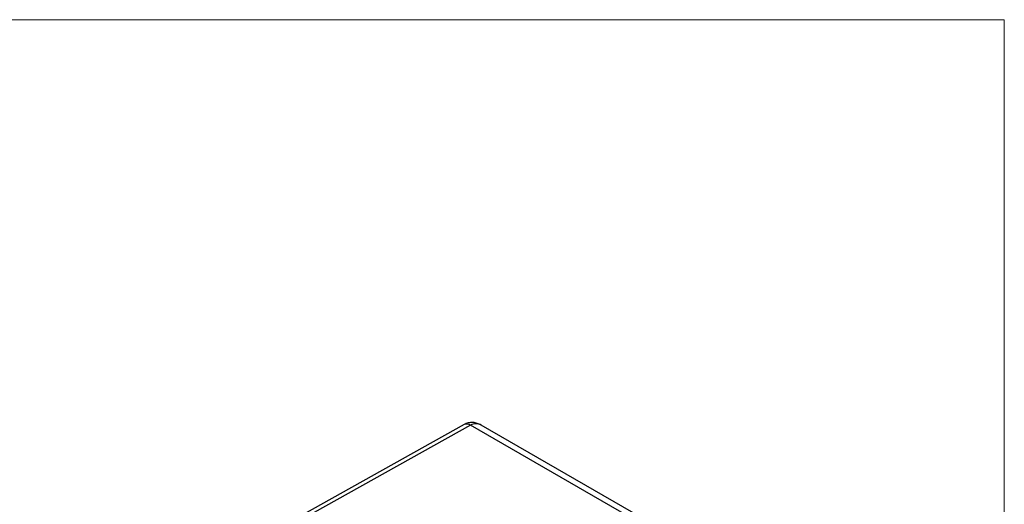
# Model space of a CAD drawing. Header units: inches. Extents: x 0 to 22, y 0 to 17.
# Tile 17 of 17: x 17.1 to 22, y 14.6 to 17. Entities that reach past the tile are written whole.
import ezdxf

# ---------------------------------------------------------------- set-up
doc = ezdxf.new("R2010")
doc.units = ezdxf.units.IN
doc.header["$LTSCALE"] = 2
doc.header["$MEASUREMENT"] = 0
doc.linetypes.add('SLD-Solid', pattern=[0])
doc.layers.add('SLD-DEFPOINTS', color=7, linetype='Continuous')

# ---------------------------------------------------------------- blocks, each defined once
blk = doc.blocks.new('Block2')
at = {"color": 7, "linetype": 'SLD-Solid', "lineweight": 18}
for p, q in [((22.0002, 17.0002), (0.0002, 17.0002)), ((22.0002, 0.0002), (22.0002, 17.0002))]:
    blk.add_line(p, q, dxfattribs=at)

msp = doc.modelspace()

# ---------------------------------------------------------------- linework, layer by layer
for p, q in [((19.3327, 15.0025), (18.0168, 14.2691)), ((19.3635, 14.9992), (18.0476, 14.2658)), ((20.2161, 14.5069), (19.3635, 14.9992)), ((20.256, 14.515), (19.4164, 14.9997))]:
    msp.add_line(p, q)
msp.add_arc((19.3452, 14.974), 0.0312, 53.9898, 113.6379)
for points, knots in [([(19.4164, 14.9997), (19.4102, 15.0029), (19.3974, 15.0093), (19.3753, 15.0132), (19.3528, 15.0116), (19.3393, 15.0055), (19.3327, 15.0025)], [0, 0, 0, 0, 0.2444105, 0.4979013, 0.7560355, 1, 1, 1, 1]), ([(19.4164, 14.9997), (19.4121, 15.0018), (19.4035, 15.0059), (19.3897, 15.0072), (19.3762, 15.0053), (19.3677, 15.0012), (19.3635, 14.9992)], [0, 0, 0, 0, 0.264649, 0.520625, 0.76227, 1, 1, 1, 1])]:
    msp.add_open_spline(points, degree=3, knots=knots)

# ---------------------------------------------------------------- block references
at = {"layer": 'SLD-DEFPOINTS'}
msp.add_blockref('Block2', (0, 0), dxfattribs=at)

doc.saveas('drawing.dxf')
